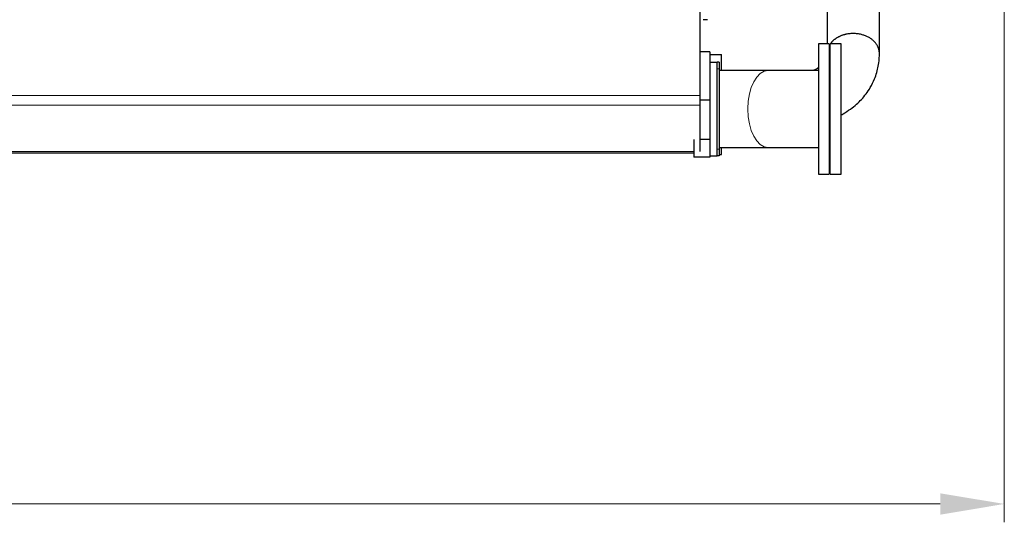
# Model space of a CAD drawing. Header units: inches. Extents: x 0 to 23760, y -13 to 16800.
# Tile 76 of 214: x 6353 to 8504, y 10472 to 11570. Entities that reach past the tile are written whole.
import ezdxf

# ---------------------------------------------------------------- set-up
doc = ezdxf.new("R2010")
doc.units = ezdxf.units.IN
doc.layers.add('254', color=7, linetype='Continuous', true_color=0xffffff)
doc.styles.add('latin_extended', font='simplex.shx')
doc.dimstyles.get("Standard").update_dxf_attribs({"dimtxt": 0.18, "dimasz": 0.18, "dimexe": 0.18, "dimexo": 0.0625, "dimgap": 0.09, "dimtad": 0, "dimtih": 1, "dimtoh": 1, "dimdec": 4, "dimzin": 0, "dimdsep": 46, "dimtxsty": 'Standard', "dimcen": 0.09, "dimadec": 0, "dimazin": 0, "dimtfac": 1, "dimtdec": 4, "dimtofl": 0, "dimtmove": 0, "dimatfit": 3, "dimfxl": 1, "dimtolj": 1, "dimtzin": 0, "dimarcsym": 0})

# ---------------------------------------------------------------- blocks, each defined once
blk = doc.blocks.new('_U11')
at = {"layer": '254', "color": 3, "linetype": 'Continuous', "lineweight": 13, "transparency": 16777216}
for p, q in [((8503.9, 13953), (8503.9, 10472.5)), ((1737.9, 13598), (1737.9, 10472.5)), ((1877.9, 10512.5), (8363.9, 10512.5))]:
    blk.add_line(p, q, dxfattribs=at)
at = {"layer": '254', "color": 3, "transparency": 16777216}
for points in [[(1877.9, 10535.8), (1877.9, 10489.1), (1737.9, 10512.5)], [(8363.9, 10489.1), (8363.9, 10535.8), (8503.9, 10512.5)]]:
    blk.add_solid(points, dxfattribs=at)
at = {"layer": 'Defpoints', "color": 0, "transparency": 16777216}
for p in [(8503.9, 13993), (1737.9, 13638), (8503.9, 10512.5)]:
    blk.add_point(p, dxfattribs=at)
at = {"layer": '254', "color": 2, "lineweight": 13, "transparency": 16777216, "insert": (4877.5, 10722.5), "char_height": 140, "attachment_point": 1, "style": 'latin_extended'}
blk.add_mtext('\\A1;6766', dxfattribs=at)

msp = doc.modelspace()

# ---------------------------------------------------------------- linework, layer by layer
at = {"layer": '254', "color": 2, "linetype": 'Continuous', "lineweight": 25}
for p, q in [((7838.869, 11784.975), (7838.869, 11404.536)), ((7855.869, 11569.977), (7845.869, 11569.977)), ((8097.656, 11517.477), (8097.656, 11274.281)), ((8121.656, 11517.477), (8097.656, 11517.477)), ((8121.656, 11517.477), (8121.656, 11274.281)), ((8123.256, 11232.477), (8123.256, 11517.477)), ((8147.256, 11517.477), (8123.256, 11517.477)), ((8147.256, 11232.477), (8147.256, 11517.477)), ((7860.869, 11499.977), (7838.87, 11499.977)), ((7860.869, 11499.977), (7860.869, 11394.006)), ((7860.869, 11493.977), (7885.869, 11493.977)), ((7885.869, 11459.125), (7885.869, 11493.977)), ((7860.869, 11477.477), (7876.669, 11477.477)), ((7876.669, 11272.477), (7876.669, 11477.477)), ((7880.869, 11477.477), (7876.669, 11477.477)), ((7880.869, 11477.477), (7880.869, 11462.477)), ((7880.869, 11462.477), (7880.869, 11287.477)), ((8097.661, 11459.127), (7988.201, 11459.127)), ((7838.869, 11404.536), (7838.869, 11383.381)), ((7838.869, 11383.381), (7838.869, 11282.461)), ((7860.869, 11394.006), (7838.87, 11394.006)), ((7860.869, 11394.006), (7860.869, 11308.071)), ((7825.869, 11308.071), (7825.869, 11269.977)), ((7860.869, 11308.071), (7838.87, 11308.071)), ((7860.869, 11308.071), (7860.869, 11269.977)), ((3675.884, 11278.977), (7825.844, 11278.977)), ((7860.869, 11269.977), (7825.869, 11269.977)), ((7860.869, 11272.477), (7876.669, 11272.477)), ((7880.869, 11272.477), (7876.669, 11272.477)), ((7880.869, 11287.477), (7880.869, 11272.477)), ((7880.869, 11275.977), (7885.869, 11275.977)), ((7885.869, 11275.977), (7885.869, 11290.829)), ((7988.201, 11290.827), (8097.577, 11290.827)), ((8097.656, 11274.281), (8097.656, 11232.477)), ((8121.656, 11274.281), (8121.656, 11232.477)), ((8097.656, 11232.477), (8121.656, 11232.477)), ((8123.256, 11232.477), (8147.256, 11232.477))]:
    msp.add_line(p, q, dxfattribs=at)
at = {"layer": '254', "color": 110, "linetype": 'Continuous', "lineweight": 13}
for p, q in [((7880.869, 11462.477), (7876.669, 11462.477)), ((3670.869, 11404.536), (7838.869, 11404.536)), ((3670.869, 11383.381), (7838.869, 11383.381)), ((3675.884, 11282.461), (7825.844, 11282.461)), ((7880.869, 11287.477), (7876.669, 11287.477))]:
    msp.add_line(p, q, dxfattribs=at)
msp.add_ellipse((7988.201, 11374.977), major_axis=(0, 84.15), ratio=0.53186823, start_param=0, end_param=3.14159265, dxfattribs=at)
at = {"layer": '254', "color": 2, "linetype": 'Continuous', "lineweight": 25}
for points, knots in [([(8116.719, 11823.976), (8116.719, 11800.495), (8116.719, 11762.725), (8116.719, 11710.666), (8116.719, 11667.799), (8116.719, 11624.933), (8116.719, 11582.066), (8116.719, 11546.248), (8116.719, 11524.718), (8116.719, 11517.478)], [0, 0, 0, 0, 0.22983489, 0.36969393, 0.50955297, 0.64941202, 0.78927106, 0.9291301, 1, 1, 1, 1]), ([(8231.019, 11496.288), (8231.019, 11503.15), (8231.019, 11516.871), (8231.019, 11537.451), (8231.019, 11558.028), (8231.019, 11578.606), (8231.019, 11599.183), (8231.019, 11619.761), (8231.019, 11671.204), (8231.019, 11739.277), (8231.019, 11800.49), (8231.019, 11823.977)], [0, 0, 0, 0, 0.06281975, 0.12561539, 0.18841102, 0.25120665, 0.31400228, 0.37679792, 0.43959355, 0.78496953, 1, 1, 1, 1]), ([(8147.39, 11362.078), (8148.789, 11362.842), (8155.859, 11366.807), (8167.521, 11374.301), (8180.87, 11384.921), (8192.228, 11395.931), (8202.468, 11408.056), (8212.465, 11422.981), (8222.392, 11443.245), (8228.285, 11464.192), (8230.426, 11480.974), (8230.895, 11489.285), (8230.995, 11493.165), (8231.016, 11495.062), (8231.019, 11495.911), (8231.019, 11496.288)], [0, 0, 0, 0, 0.02650539, 0.1350677, 0.23387042, 0.32108333, 0.41270271, 0.51114372, 0.63907994, 0.82198843, 0.91756629, 0.96310824, 0.98344943, 0.9926529, 1, 1, 1, 1]), ([(8098.148, 11465.378), (8096.479, 11464.262), (8092.726, 11461.959), (8088.575, 11459.838), (8086.292, 11458.771)], [0, 0, 0, 0, 0.47247385, 1, 1, 1, 1])]:
    msp.add_open_spline(points, degree=3, knots=knots, dxfattribs=at)
msp.add_rational_spline([(8231.019, 11496.312), (8231.018, 11511.685), (8220.913, 11532.104), (8194.074, 11539.791), (8159.411, 11539.792), (8141.999, 11535.971), (8128.917, 11525.984), (8121.969, 11514.517)], [1.01661171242, 1.01660081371, 0.958477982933, 1.01661171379, 1.01661171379, 0.986841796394, 0.991208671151, 1.00216055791], degree=4, knots=[0, 0, 0, 0, 0, 0.582884, 0.582884, 0.582884, 1, 1, 1, 1, 1], dxfattribs=at)
for points in [[(7988.201, 11459.127), (7938.674, 11459.127), (7880.926, 11459.127)], [(7880.926, 11290.827), (7938.674, 11290.827), (7988.201, 11290.827)]]:
    msp.add_open_spline(points, degree=2, dxfattribs=at)

# ---------------------------------------------------------------- dimensions: what is measured, and where the dimension line sits
at = {"layer": '254', "color": 2, "linetype": 'Continuous', "lineweight": 13}
dim = msp.add_linear_dim(base=(8503.869, 10512.459), p1=(1737.889, 13637.977), p2=(8503.869, 13992.97), dimstyle='Standard', override={"dimscale": 40, "dimtxt": 3.5, "dimasz": 3.5, "dimexe": 1, "dimexo": 1, "dimgap": 1.75, "dimtad": 1, "dimtih": 1, "dimtoh": 0, "dimdec": 0, "dimlfac": 1, "dimzin": 8, "dimdsep": 46, "dimlunit": 2, "dimtxsty": 'latin_extended', "dimsah": 1, "dimse1": 0, "dimse2": 0, "dimsd1": 0, "dimsd2": 0, "dimclrd": 3, "dimclre": 3, "dimclrt": 2, "dimtol": 0, "dimtm": -0.1, "dimtfac": 0.714286, "dimtdec": 3, "dimtofl": 1, "dimtmove": 0, "dimtzin": 8, "dimlwd": 13, "dimlwe": 13}, dxfattribs=at)
dim.commit()
dim.dimension.update_dxf_attribs({"geometry": '_U11', "text_midpoint": (5120.879, 10512.459), "dimtype": 160})

doc.saveas('drawing.dxf')
